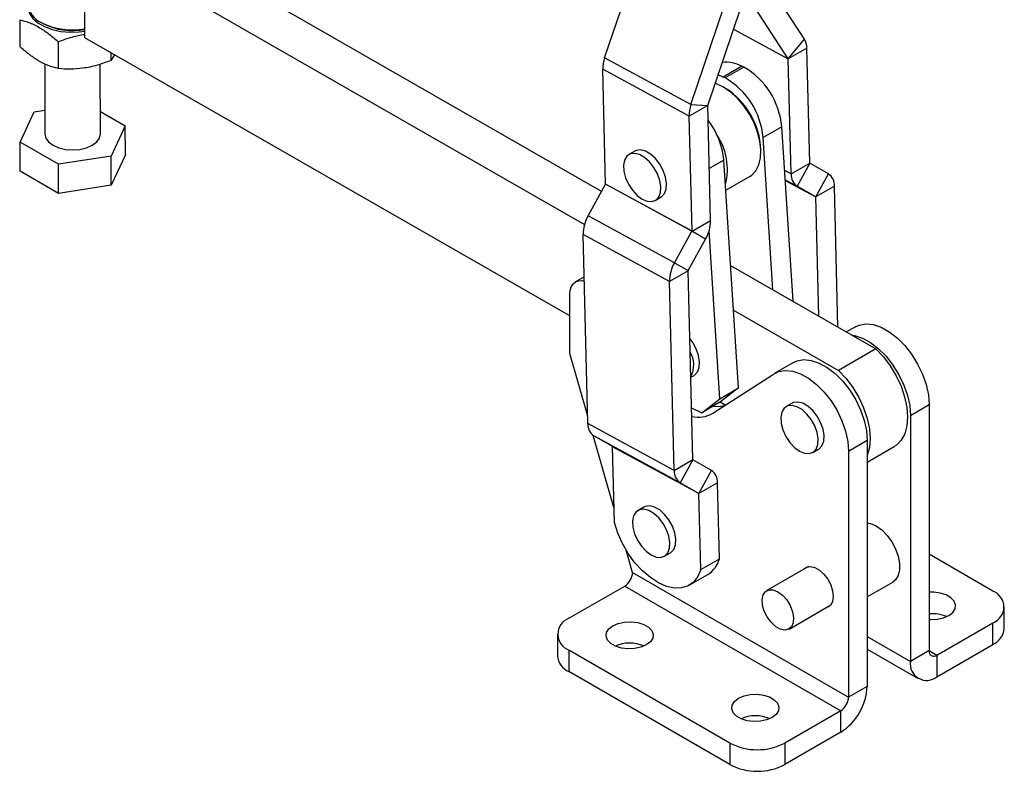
# Model space of a CAD drawing. Extents: x 81 to 742, y 47 to 575.
# Tile 20 of 21: x 506 to 742, y 107 to 287. Entities that reach past the tile are written whole.
import ezdxf

# ---------------------------------------------------------------- set-up
doc = ezdxf.new("R2010")
doc.units = 0
doc.header["$LTSCALE"] = 2
doc.layers.get('0').update_dxf_attribs({"linetype": 'CONTINUOUS'})

msp = doc.modelspace()

# ---------------------------------------------------------------- linework, layer by layer
at = {"color": 7, "linetype": 'CONTINUOUS'}
for p, q in [((530.232589, 311.902644), (645.397332, 245.82487)), ((521.315553, 282.730204), (521.252333, 306.718453)), ((521.252333, 306.718453), (641.260075, 237.861923)), ((646.097625, 277.919661), (653.724066, 300.405206)), ((694.067835, 282.398671), (685.183519, 296.070662)), ((690.177196, 277.652606), (681.292879, 291.324593)), ((666.82996, 266.67458), (674.759176, 290.052817)), ((670.847605, 266.49387), (678.77682, 289.872104)), ((505.683085, 287.047102), (505.700042, 280.609238)), ((510.811843, 286.400071), (511.286182, 286.126158)), ((514.936664, 281.737699), (514.953635, 275.299828)), ((637.729708, 215.935558), (521.315553, 282.730204)), ((690.177196, 277.652606), (694.067835, 282.398671)), ((527.589406, 279.130472), (527.594309, 277.271434)), ((694.656776, 280.233347), (690.178433, 277.648055)), ((695.36838, 252.628846), (694.656776, 280.233347)), ((528.47173, 278.624223), (527.594309, 277.271434)), ((666.82996, 266.67458), (646.097625, 277.919661)), ((690.890036, 250.043554), (690.178433, 277.648055)), ((511.690113, 276.479619), (511.734564, 259.613203)), ((525.067857, 259.648347), (525.023743, 276.381475)), ((666.368292, 263.902753), (645.635957, 275.147834)), ((646.347561, 247.543333), (645.635957, 275.147834)), ((679.039269, 275.872889), (674.560926, 273.287597)), ((679.509259, 275.643714), (675.030916, 273.058421)), ((679.509259, 275.643714), (679.039269, 275.872889)), ((674.560926, 273.287597), (673.326575, 273.802781)), ((675.030916, 273.058421), (674.560926, 273.287597)), ((675.129491, 270.572954), (674.658164, 270.845135)), ((505.760536, 257.659167), (509.147631, 264.940177)), ((509.147631, 264.940177), (511.719467, 265.34132)), ((525.053646, 265.038237), (531.041885, 261.602383)), ((670.846636, 266.488046), (666.368292, 263.902753)), ((666.82996, 266.67458), (670.847605, 266.49387)), ((671.558239, 238.883545), (670.846636, 266.488046)), ((667.079896, 236.298253), (666.368292, 263.902753)), ((531.041885, 261.602383), (527.654804, 254.321365)), ((531.060275, 254.623984), (531.041885, 261.602383)), ((688.62598, 261.370231), (684.147637, 258.784939)), ((691.338508, 219.46532), (688.62598, 261.370231)), ((515.01413, 252.349757), (505.760536, 257.659167)), ((505.778941, 250.68076), (505.760536, 257.659167)), ((686.51362, 222.233684), (684.147637, 258.784939)), ((653.330783, 255.496866), (651.91657, 254.680458)), ((683.636961, 255.291716), (683.63696, 255.835988)), ((527.654804, 254.321365), (515.01413, 252.349757)), ((527.673194, 247.342966), (527.654804, 254.321365)), ((531.060275, 254.623984), (527.673194, 247.342966)), ((678.259537, 198.654123), (674.719546, 253.342218)), ((515.03252, 245.371358), (505.778941, 250.68076)), ((515.03252, 245.371358), (515.01413, 252.349757)), ((690.890036, 250.043554), (695.36838, 252.628846)), ((695.371343, 252.62263), (692.300322, 247.084255)), ((699.842072, 250.043205), (695.371343, 252.62263)), ((675.187184, 246.117847), (681.006189, 249.477086)), ((696.771052, 244.504829), (699.842072, 250.043205)), ((527.673194, 247.342966), (515.03252, 245.371358)), ((642.136422, 239.944043), (646.345, 247.533928)), ((667.077336, 236.288848), (646.345, 247.533928)), ((667.079896, 236.298253), (646.347561, 247.543333)), ((696.771052, 244.504829), (692.300322, 247.084255)), ((701.252357, 247.083905), (696.774016, 244.498614)), ((702.123849, 213.277042), (701.252357, 247.083905)), ((658.266053, 243.681635), (659.680266, 244.498043)), ((697.510629, 215.923959), (696.774016, 244.498614)), ((662.868756, 228.698964), (642.136422, 239.944043)), ((667.079896, 236.298253), (671.558239, 238.883545)), ((661.650167, 224.222048), (640.917832, 235.467126)), ((642.086987, 190.113301), (640.917832, 235.467126)), ((662.868756, 228.698964), (667.077336, 236.288848)), ((666.131069, 226.816744), (670.339649, 234.406628)), ((670.339649, 234.406628), (667.077336, 236.288848)), ((673.781194, 196.06883), (671.173813, 236.349361)), ((662.868756, 228.698964), (666.131069, 226.816744)), ((676.355961, 228.061818), (711.251077, 208.040138)), ((641.179638, 225.311043), (639.110691, 224.116665)), ((666.128508, 226.807339), (661.650167, 224.222048)), ((667.297664, 181.453512), (666.128508, 226.807339)), ((662.819323, 178.86822), (661.650167, 224.222048)), ((637.729711, 206.910991), (637.729711, 221.064365)), ((677.050875, 217.326328), (702.27082, 202.855946)), ((706.297311, 213.358821), (704.145917, 212.116847)), ((711.251077, 208.040138), (702.27082, 202.855946)), ((642.040975, 191.898133), (637.729711, 206.910991)), ((691.443857, 204.784104), (686.965514, 202.198812)), ((666.787925, 201.227326), (667.588194, 201.689312)), ((672.091854, 192.606699), (686.44349, 201.851128)), ((673.781194, 196.06883), (678.259537, 198.654123)), ((678.259537, 198.654123), (673.924587, 195.307941)), ((666.976113, 193.927134), (669.446244, 192.722648)), ((669.446244, 192.722648), (673.781194, 196.06883)), ((673.924587, 195.307941), (669.446244, 192.722648)), ((675.058407, 194.517567), (673.803112, 195.237814)), ((691.12351, 194.996172), (689.709296, 194.179764)), ((719.522606, 192.084485), (724.000948, 194.669777)), ((724.000948, 194.669777), (724.000948, 135.617546)), ((719.522606, 192.084485), (719.522606, 133.032254)), ((662.819323, 178.86822), (642.086987, 190.113301)), ((648.348195, 169.934895), (643.383113, 187.224488)), ((664.229608, 175.908922), (643.497272, 187.154002)), ((647.968001, 184.574576), (643.497272, 187.154002)), ((668.700337, 173.329495), (647.968001, 184.574576)), ((668.7033, 173.323279), (647.970965, 184.568358)), ((648.440711, 166.345987), (647.970965, 184.568358)), ((704.669151, 183.509769), (709.147494, 186.095061)), ((709.147494, 186.095061), (709.147494, 127.04283)), ((709.147495, 180.878331), (715.631659, 184.621559)), ((696.058779, 183.180943), (697.472993, 183.997352)), ((704.669151, 183.509769), (704.669151, 124.457538)), ((662.819323, 178.86822), (667.297664, 181.453512)), ((667.300628, 181.447296), (664.229608, 175.908922)), ((671.771358, 178.867871), (667.300628, 181.447296)), ((668.700337, 173.329495), (671.771358, 178.867871)), ((668.700337, 173.329495), (664.229608, 175.908922)), ((673.181643, 175.908572), (668.7033, 173.323279)), ((673.65139, 157.686198), (673.181643, 175.908572)), ((669.173047, 155.100905), (668.7033, 173.323279)), ((655.532469, 170.089178), (654.118256, 169.27277)), ((652.810907, 154.394665), (651.278163, 159.73204)), ((660.46774, 158.273951), (661.881953, 159.090359)), ((739.319491, 149.903119), (724.00095, 158.746324)), ((669.173047, 155.100905), (673.65139, 157.686198)), ((652.810907, 154.394665), (704.669151, 124.457538)), ((652.814649, 154.387522), (652.810907, 154.394665)), ((666.413137, 151.307222), (670.891481, 153.892515)), ((695.060277, 155.812755), (685.034245, 150.024849)), ((709.147494, 148.549544), (715.270595, 152.084335)), ((637.496114, 143.371854), (650.929036, 151.126515)), ((650.929036, 151.126515), (702.783533, 121.191551)), ((690.367145, 140.786997), (700.393178, 146.574902)), ((742.053158, 140.92179), (742.053158, 146.093213)), ((725.886567, 134.528648), (739.319489, 142.283309)), ((739.319489, 137.111886), (739.319489, 142.283309)), ((634.762444, 139.56195), (634.762444, 134.390526)), ((725.886567, 129.357225), (739.319489, 137.111886)), ((676.151284, 113.436889), (637.496112, 135.752044)), ((637.496112, 135.752044), (637.496112, 130.580621)), ((709.147494, 135.977327), (721.386932, 128.91165)), ((724.000948, 135.617546), (719.522606, 133.032254)), ((725.886567, 134.528648), (725.886567, 129.357225)), ((676.151284, 108.265465), (637.496112, 130.580621)), ((709.147494, 127.04283), (704.669151, 124.457538)), ((702.783533, 121.191551), (689.350611, 113.43689)), ((702.783533, 116.020127), (702.783533, 121.191551)), ((702.783533, 116.020127), (689.350611, 108.265466)), ((676.151284, 113.436889), (676.151284, 108.265465)), ((689.350611, 113.43689), (689.350611, 108.265466))]:
    msp.add_line(p, q, dxfattribs=at)
at = {"color": 8, "linetype": 'CONTINUOUS'}
for p, q in [((677.046569, 284.77069), (690.178433, 277.648055)), ((677.04768, 284.773966), (690.177196, 277.652606)), ((674.719546, 253.342218), (671.237336, 251.331981)), ((689.303458, 250.904105), (690.890036, 250.043554)), ((689.45067, 248.629888), (692.300322, 247.084255)), ((689.461036, 248.469734), (696.771052, 244.504829)), ((689.461346, 248.464955), (696.774016, 244.498614)), ((709.147493, 139.021679), (719.522606, 133.032254)), ((724.000948, 135.617193), (725.886567, 134.528648))]:
    msp.add_line(p, q, dxfattribs=at)
at = {"color": 7, "linetype": 'CONTINUOUS', "flags": 128}
for points in [[(507.73542, 290.899248), (507.668714, 289.821227), (508.01755, 288.554252), (508.816672, 287.357519), (510.031185, 286.283313), (511.607983, 285.378598), (513.478155, 284.682911), (515.559981, 284.226652), (517.762463, 284.029764), (519.989349, 284.100851), (521.311481, 284.273856)], [(674.656704, 270.845977), (672.95718, 271.63969), (672.629817, 271.748481)], [(681.006189, 249.477086), (681.443529, 249.767008), (682.433834, 250.801232), (683.143054, 252.185125), (683.545555, 253.868671), (683.626789, 255.791017), (683.383821, 257.882688), (682.825433, 260.068084), (681.971805, 262.268219), (680.853791, 264.403579), (679.511798, 266.396978), (677.994328, 268.176376), (676.356229, 269.677461), (674.656704, 270.845977)], [(511.734564, 259.613203), (511.961721, 258.62638), (512.627711, 257.702185), (513.687165, 256.909415), (515.067873, 256.3021), (516.675748, 255.921627), (518.401201, 255.793929), (520.126658, 255.927705)], [(520.126658, 255.927705), (521.734531, 256.313839), (523.115237, 256.926022), (524.1747, 257.722519), (524.840703, 258.649065), (525.067868, 259.642514), (525.067857, 259.648347)], [(659.680266, 244.498043), (659.787071, 244.563998), (660.492242, 245.310519), (660.901737, 246.404648), (660.985184, 247.765242), (660.736396, 249.291386), (660.173823, 250.869898), (659.33919, 252.383704), (658.294396, 253.720533), (657.116929, 254.781236), (655.894119, 255.487149), (654.716652, 255.785921), (653.671858, 255.655385), (653.330783, 255.496866)], [(655.091311, 243.996012), (656.302733, 243.488947), (657.42431, 243.404042), (658.372858, 243.74759), (659.078029, 244.494111), (659.487524, 245.588241), (659.570971, 246.948834), (659.322183, 248.474978), (658.75961, 250.05349), (657.924977, 251.567296), (656.880183, 252.904126), (655.702716, 253.964828), (654.479906, 254.670742), (653.302439, 254.969513), (652.257645, 254.838978), (651.423011, 254.288819), (650.860438, 253.35984), (650.611651, 252.12094), (650.695098, 250.664), (651.104593, 249.097078), (651.809765, 247.536383), (652.758313, 246.097665), (653.87989, 244.887624), (655.091311, 243.996012)], [(637.729711, 221.064365), (637.820288, 222.07407), (638.088545, 222.940392), (638.524168, 223.630039), (639.11042, 224.116508), (639.824771, 224.381105), (640.639768, 224.41366), (641.205438, 224.310302)], [(706.297311, 213.358821), (707.170631, 213.755068), (708.791031, 214.042636), (710.580028, 213.863824), (712.475292, 213.224859), (714.410789, 212.148006), (716.319085, 210.670783), (718.133691, 208.844658), (719.791384, 206.733255), (721.234408, 204.410141), (722.412485, 201.956254), (723.284571, 199.45709), (723.820281, 196.999726), (724.000948, 194.669777)], [(667.588194, 201.689312), (667.695, 201.755263), (668.400171, 202.501785), (668.809665, 203.595915), (668.893112, 204.956508), (668.644324, 206.482654), (668.081751, 208.061165), (667.247118, 209.574971), (666.548434, 210.517625)], [(705.389117, 211.403539), (706.101685, 211.278532), (707.996949, 210.639567), (709.932447, 209.562714), (711.840742, 208.085491), (713.655348, 206.259365), (715.313042, 204.147963), (716.756065, 201.824848), (717.934142, 199.370962), (718.806229, 196.871798), (719.341938, 194.414434), (719.522606, 192.084485)], [(711.251077, 208.040138), (713.052537, 206.120698), (714.688911, 203.938992), (716.107521, 201.565249), (717.262708, 199.075876), (718.117283, 196.551008), (718.643739, 194.071917), (718.825131, 191.718405), (718.655616, 189.566231), (718.140653, 187.684673), (717.296821, 186.134296), (716.151278, 184.965006), (715.631659, 184.621559)], [(691.443857, 204.784104), (692.317177, 205.180351), (693.937576, 205.46792), (695.726574, 205.289107), (697.621838, 204.650143), (699.557335, 203.573289), (701.46563, 202.096067), (703.280237, 200.269941), (704.93793, 198.158539), (706.380954, 195.835424), (707.55903, 193.381537), (708.431117, 190.882374), (708.966826, 188.425009), (709.147494, 186.095061)], [(686.44349, 201.851128), (687.838834, 202.595059), (689.459234, 202.882628), (691.248231, 202.703815), (693.143495, 202.064851), (695.078992, 200.987997), (696.987288, 199.510774), (698.801894, 197.684649), (700.459587, 195.573246), (701.902611, 193.250132), (703.080688, 190.796245), (703.952774, 188.297081), (704.488484, 185.839717), (704.669151, 183.509769)], [(702.27082, 202.855946), (704.07228, 200.936507), (705.708655, 198.7548), (707.127265, 196.381057), (708.282452, 193.891684), (709.137027, 191.366816), (709.663483, 188.887725), (709.844874, 186.534213), (709.67536, 184.38204), (709.160397, 182.500481), (709.147493, 182.468095)], [(672.16764, 194.293677), (673.35098, 194.236239), (675.010522, 194.486723)], [(692.884038, 183.495319), (694.09546, 182.988255), (695.217037, 182.903349), (696.165585, 183.246896), (696.870756, 183.993417), (697.280251, 185.087547), (697.363698, 186.44814), (697.114911, 187.974285), (696.552338, 189.552796), (695.717704, 191.066602), (694.67291, 192.403431), (693.495443, 193.464137), (692.272633, 194.17005), (691.095166, 194.468819), (690.050373, 194.338283), (689.215739, 193.788125), (688.653166, 192.859146), (688.404378, 191.620245), (688.487825, 190.163307), (688.89732, 188.596383), (689.602492, 187.035689), (690.55104, 185.596971), (691.672617, 184.386933), (692.884038, 183.495319)], [(697.472993, 183.997352), (697.579799, 184.063304), (698.28497, 184.809825), (698.694465, 185.903955), (698.777912, 187.264548), (698.529125, 188.790693), (697.966552, 190.369204), (697.131918, 191.88301), (696.087124, 193.21984), (694.909657, 194.280545), (693.686847, 194.986459), (692.50938, 195.285227), (691.464587, 195.154691), (691.12351, 194.996172)], [(661.881953, 159.090359), (661.988757, 159.15631), (662.693928, 159.902831), (663.103424, 160.996961), (663.186871, 162.357554), (662.938082, 163.883698), (662.37551, 165.46221), (661.540876, 166.976017), (660.496083, 168.312845), (659.318615, 169.373552), (658.095805, 170.079466), (656.918338, 170.378233), (655.873544, 170.247697), (655.532469, 170.089178)], [(657.292998, 158.588324), (658.504419, 158.081263), (659.625996, 157.996354), (660.574544, 158.339902), (661.279715, 159.086423), (661.689211, 160.180553), (661.772658, 161.541146), (661.523869, 163.06729), (660.961297, 164.645802), (660.126663, 166.159609), (659.08187, 167.496438), (657.904403, 168.557145), (656.681593, 169.263058), (655.504125, 169.561825), (654.459331, 169.43129), (653.624697, 168.881131), (653.062125, 167.952152), (652.813337, 166.713252), (652.896784, 165.256312), (653.30628, 163.68939), (654.011451, 162.128695), (654.959999, 160.689977), (656.081576, 159.47994), (657.292998, 158.588324)], [(669.173047, 155.100905), (668.46064, 153.408794), (667.434216, 152.078812), (666.126817, 151.153778), (664.580527, 150.663465), (662.84512, 150.623659), (660.976457, 151.035637), (659.034691, 151.886137), (657.082327, 153.147785), (655.18221, 154.779967), (653.395503, 156.730148), (651.779721, 158.935549), (650.386875, 161.325177), (649.2618, 163.822115), (648.440711, 166.345987)], [(709.147494, 166.293198), (709.917147, 166.136752), (711.270921, 165.54505)], [(711.270921, 165.54505), (712.624693, 164.573718), (713.899792, 163.279197), (715.022108, 161.736729), (715.92642, 160.035948), (716.560171, 158.275702), (716.88653, 156.55829), (716.88653, 154.983519), (716.560171, 153.642913), (715.92642, 152.614377), (715.270595, 152.084335)], [(693.860181, 155.119955), (693.874799, 155.137988), (694.595303, 155.682245), (695.520885, 155.834809), (696.57656, 155.583329), (697.676799, 154.948174), (698.732473, 153.980798), (699.658054, 152.759581), (700.378558, 151.383448), (700.835616, 149.963889), (700.992197, 148.615914), (700.835616, 147.44872), (700.378558, 146.556869), (699.658054, 146.012616), (699.19308, 145.882099)], [(687.700695, 149.760806), (688.812286, 148.925624), (689.825107, 147.777702), (690.649165, 146.419035), (691.211239, 144.970349), (691.461386, 143.560362), (691.377379, 142.314368), (690.966681, 141.343069), (690.265787, 140.73277), (689.336973, 140.537707), (688.262769, 140.775203), (687.138621, 141.42416), (686.064417, 142.426913), (685.135603, 143.694363), (684.434707, 145.113897), (684.024011, 146.559377), (683.940004, 147.902363), (684.19015, 149.023537), (684.752223, 149.823268), (685.576281, 150.230497), (686.589103, 150.20904), (687.700695, 149.760806)], [(724.000948, 143.119469), (724.301694, 143.102388), (725.910487, 143.168813), (727.421694, 143.494201), (728.712889, 144.052194), (729.679464, 144.797584), (730.243114, 145.669985), (730.358177, 146.598721), (730.015332, 147.508551), (729.24235, 148.325764), (728.101855, 148.984158), (726.686246, 149.430391), (725.110204, 149.628312), (724.000949, 149.611231)], [(648.102714, 141.602969), (649.393909, 142.160962), (650.905116, 142.48635), (652.513908, 142.552775), (654.089949, 142.354854), (655.505558, 141.908621), (656.646053, 141.250228), (657.419035, 140.433014), (657.761881, 139.523184), (657.646819, 138.594448), (657.083168, 137.722047), (656.116591, 136.976656), (654.825398, 136.418664), (653.314191, 136.093276), (651.705398, 136.026851), (650.129357, 136.224772), (648.713748, 136.671005), (647.573253, 137.329399), (646.800271, 138.146612), (646.457426, 139.056441), (646.572488, 139.985178), (647.136139, 140.857579), (648.102714, 141.602969)], [(678.272603, 124.186263), (679.563798, 124.744255), (681.075005, 125.069644), (682.683797, 125.136068), (684.259839, 124.938147), (685.675448, 124.491914), (686.815943, 123.833521), (687.588925, 123.016307), (687.93177, 122.106478), (687.816708, 121.177742), (687.253057, 120.305341), (686.28648, 119.55995), (684.995287, 119.001958), (683.48408, 118.676569), (681.875287, 118.610145), (680.299246, 118.808065), (678.883637, 119.254298), (677.743143, 119.912692), (676.970161, 120.729906), (676.627315, 121.639735), (676.742377, 122.568471), (677.306028, 123.440873), (678.272603, 124.186263)]]:
    msp.add_lwpolyline(points, dxfattribs=at)
at = {"color": 7, "linetype": 'CONTINUOUS'}
for centre, radius, start, end in [((512.952607, 291.180443), 5.240688, 185.49534072, 246.1761722), ((518.296268, 300.976284), 16.386784, 242.91730314, 280.59743472), ((518.30932, 299.82474), 15.395289, 242.95233547, 281.24057024), ((690.48885, 280.262478), 4.168027, 359.59955099, 30.83175969), ((653.733779, 275.223444), 8.098175, 160.55260015, 180.53495778), ((675.197912, 268.752352), 8.090616, 61.65421745, 96.07036859), ((690.169666, 277.648117), 0.008767, 359.59729875, 30.80057868), ((670.362656, 259.753375), 18.334754, 5.05921848, 60.07493363), ((665.884313, 257.168082), 18.334754, 5.05921848, 60.07493363), ((665.163187, 254.995326), 18.492891, 2.60548811, 57.39451204), ((674.46611, 263.978364), 8.098171, 160.55259488, 180.53496305), ((670.863692, 266.4882), 0.017057, 160.58355505, 180.5165312), ((655.943892, 251.490077), 18.866787, 5.63376489, 37.36937688), ((660.913321, 251.185018), 14.6623, 345.35360635, 34.0092752), ((695.375417, 252.628387), 0.007052, 176.26116403, 234.7106944), ((694.240427, 249.824525), 3.357542, 176.25966226, 234.70160737), ((697.901972, 247.302937), 3.357538, 356.25960335, 54.70163094), ((646.32856, 247.543456), 0.019001, 329.90370308, 359.62999271), ((696.766975, 244.499071), 0.007056, 356.2868788, 54.70179936), ((649.966634, 235.408401), 9.048993, 149.91847847, 179.62816355), ((662.509388, 238.942284), 9.049042, 329.91855476, 359.62808173), ((667.0609, 236.298373), 0.018997, 329.90810519, 359.636616), ((670.699008, 224.163313), 9.049032, 149.91854982, 179.62810431), ((666.147528, 226.807211), 0.01902, 149.92094133, 179.61538481), ((661.418323, 204.224835), 6.064838, 332.20783766, 30.74552717), ((668.589858, 198.403896), 6.772848, 256.68997547, 301.13551034), ((645.437369, 189.894267), 3.357534, 176.25956776, 234.70165649), ((647.963921, 184.568817), 0.007058, 356.27342962, 54.68869148), ((667.304705, 181.453055), 0.007056, 176.2868788, 234.70179936), ((666.1697, 178.649186), 3.357529, 176.25955764, 234.70170715), ((669.831253, 176.1276), 3.357542, 356.25966226, 54.70160737), ((668.696263, 173.323739), 0.007052, 356.26116403, 54.71069441), ((667.620562, 159.172872), 6.211368, 301.77615506, 346.15197441), ((648.719599, 154.579741), 4.099559, 302.61185054, 357.31254857), ((737.873503, 146.093214), 4.075077, 290.78342191, 69.21655168), ((724.773128, 135.785404), 8.688783, 66.93540304, 95.09864877), ((638.942099, 139.561949), 4.075077, 110.78342191, 249.21655168), ((737.382231, 141.387579), 4.694094, 294.37462679, 354.30524383), ((652.109653, 128.613215), 8.80406, 66.77957881, 113.22042119), ((725.150481, 135.431075), 1.164558, 170.78600101, 309.20324723), ((639.433377, 134.856317), 4.6941, 185.69477825, 245.62530183), ((723.402275, 132.40291), 3.930382, 170.78597354, 309.20329524), ((695.33055, 127.671579), 13.831243, 302.60547641, 357.3945166), ((700.575238, 124.643835), 4.09815, 302.60550108, 357.39449878), ((682.279542, 111.196499), 8.804069, 66.77960425, 113.22039575), ((682.750946, 126.174197), 14.345542, 242.60968343, 297.39032537), ((682.750946, 121.002773), 14.345542, 242.60968343, 297.39032537)]:
    msp.add_arc(centre, radius, start, end, dxfattribs=at)
for points, knots in [([(505.683085, 287.047102), (506.485596, 286.82538), (508.108029, 286.377126), (510.513301, 285.173621), (512.813713, 283.594559), (514.224705, 282.360421), (514.936664, 281.737699)], [0, 0, 0, 0, 0.2646036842, 0.5349478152, 0.7653435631, 1, 1, 1, 1]), ([(514.936664, 281.737699), (516.033017, 282.156969), (518.122919, 282.956195), (520.285391, 283.347822), (521.31344, 283.534004)], [0, 0, 0, 0, 0.5245954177, 1, 1, 1, 1]), ([(514.953635, 275.299828), (514.151119, 275.521552), (512.528686, 275.969806), (510.123414, 277.17331), (507.823002, 278.752374), (506.412006, 279.986513), (505.700042, 280.609238)], [0, 0, 0, 0, 0.264604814, 0.5349470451, 0.7653424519, 1, 1, 1, 1]), ([(527.594309, 277.271434), (526.497818, 276.861218), (524.281058, 276.03189), (520.995214, 275.342481), (517.853032, 275.112054), (515.925986, 275.236856), (514.953635, 275.299828)], [0, 0, 0, 0, 0.26460488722, 0.53494770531, 0.76534341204, 1, 1, 1, 1])]:
    msp.add_open_spline(points, degree=3, knots=knots, dxfattribs=at)

doc.saveas('drawing.dxf')
